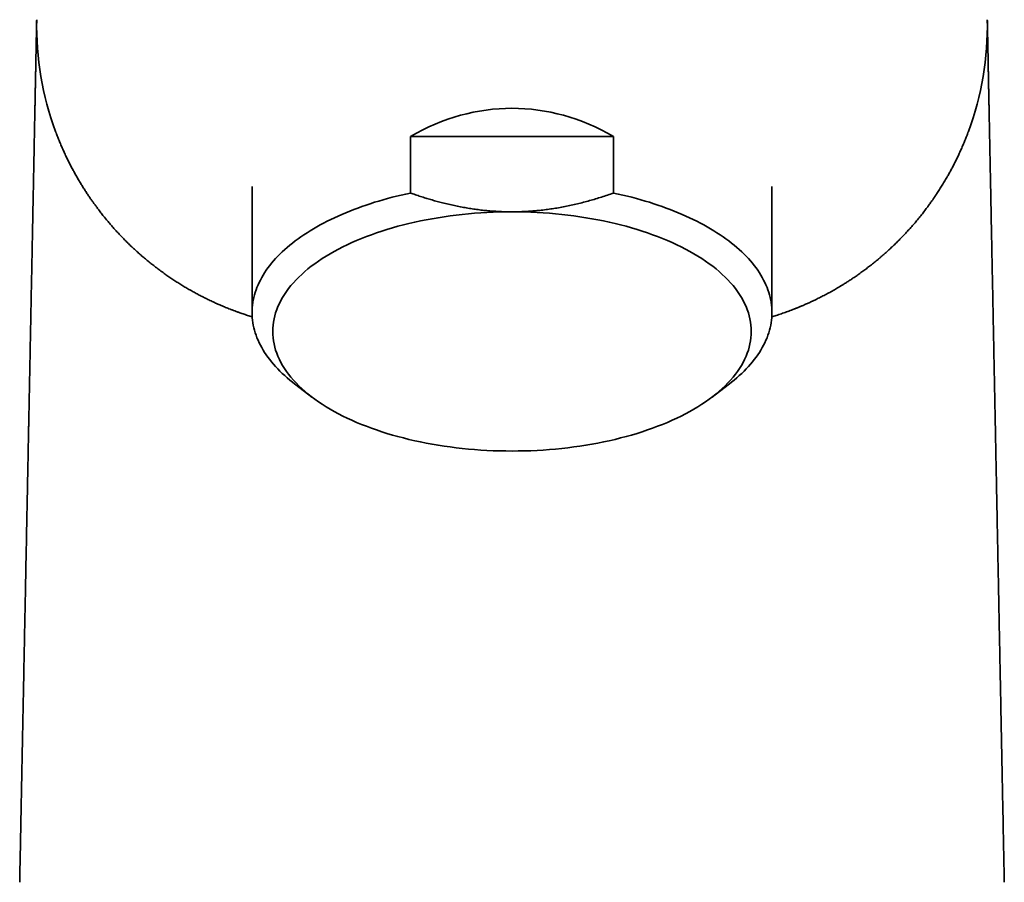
# Model space of a CAD drawing. Header units: millimetres. Extents: x 8 to 580, y 12 to 376.
# Tile 15 of 19: x 281 to 326, y 298 to 338. Entities that reach past the tile are written whole.
import ezdxf

# ---------------------------------------------------------------- set-up
doc = ezdxf.new("R2010")
doc.units = ezdxf.units.MM

msp = doc.modelspace()

# ---------------------------------------------------------------- linework, layer by layer
at = {"color": 7, "linetype": 'Continuous', "lineweight": 35}
for p, q in [((282.52, 332.377), (282.518, 332.381)), ((298.831, 329.55), (298.831, 332.148)), ((298.831, 332.148), (308.169, 332.148)), ((308.169, 332.148), (308.169, 329.55)), ((291.55, 329.842), (291.55, 324.05)), ((315.45, 324.05), (315.45, 329.842)), ((293.508, 320.773), (294.302, 320.168)), ((312.698, 320.168), (313.492, 320.773))]:
    msp.add_line(p, q, dxfattribs=at)
at = {"color": 7, "linetype": 'Continuous', "lineweight": 35, "flags": 128}
for points in [[(298.831, 329.55), (298.617, 329.504), (298.406, 329.455), (298.196, 329.405), (297.988, 329.352), (297.783, 329.297), (297.579, 329.24), (297.378, 329.182), (297.179, 329.121), (296.983, 329.059), (296.789, 328.994), (296.597, 328.928), (296.409, 328.86), (296.222, 328.79), (296.039, 328.718), (295.859, 328.644), (295.681, 328.569), (295.506, 328.492), (295.335, 328.413), (295.166, 328.333), (295.001, 328.251), (294.839, 328.167), (294.68, 328.082), (294.525, 327.995), (294.373, 327.907), (294.224, 327.817), (294.079, 327.726), (293.937, 327.634), (293.8, 327.54), (293.665, 327.445), (293.535, 327.348), (293.408, 327.25), (293.286, 327.151), (293.167, 327.051), (293.052, 326.95), (292.941, 326.848), (292.834, 326.744), (292.731, 326.64), (292.632, 326.534), (292.537, 326.428), (292.446, 326.321), (292.36, 326.213), (292.278, 326.104), (292.2, 325.994), (292.126, 325.883), (292.057, 325.772), (291.992, 325.66), (291.932, 325.548), (291.875, 325.435), (291.824, 325.321), (291.776, 325.207), (291.733, 325.093), (291.695, 324.978), (291.661, 324.863), (291.632, 324.747), (291.607, 324.632), (291.586, 324.516), (291.57, 324.399), (291.559, 324.283), (291.552, 324.167), (291.55, 324.05), (291.552, 323.934), (291.559, 323.817), (291.57, 323.701), (291.586, 323.585), (291.607, 323.469), (291.632, 323.353), (291.661, 323.238), (291.695, 323.123), (291.733, 323.008), (291.776, 322.893), (291.824, 322.779), (291.875, 322.666), (291.932, 322.553), (291.992, 322.44), (292.057, 322.328), (292.126, 322.217), (292.2, 322.107), (292.278, 321.997), (292.36, 321.888), (292.446, 321.78), (292.537, 321.673), (292.632, 321.566), (292.731, 321.461), (292.834, 321.356), (292.941, 321.253), (293.052, 321.151), (293.167, 321.049), (293.286, 320.949), (293.408, 320.85), (293.508, 320.773)], [(313.492, 320.773), (313.592, 320.85), (313.714, 320.949), (313.833, 321.049), (313.948, 321.151), (314.059, 321.253), (314.166, 321.356), (314.269, 321.461), (314.368, 321.566), (314.463, 321.673), (314.554, 321.78), (314.64, 321.888), (314.722, 321.997), (314.8, 322.107), (314.874, 322.217), (314.943, 322.328), (315.008, 322.44), (315.068, 322.553), (315.125, 322.666), (315.176, 322.779), (315.224, 322.893), (315.267, 323.008), (315.305, 323.123), (315.339, 323.238), (315.368, 323.353), (315.393, 323.469), (315.414, 323.585), (315.43, 323.701), (315.441, 323.817), (315.448, 323.934), (315.45, 324.05), (315.448, 324.167), (315.441, 324.283), (315.43, 324.399), (315.414, 324.516), (315.393, 324.632), (315.368, 324.747), (315.339, 324.863), (315.305, 324.978), (315.267, 325.093), (315.224, 325.207), (315.176, 325.321), (315.125, 325.435), (315.068, 325.548), (315.008, 325.66), (314.943, 325.772), (314.874, 325.883), (314.8, 325.994), (314.722, 326.104), (314.64, 326.213), (314.554, 326.321), (314.463, 326.428), (314.368, 326.534), (314.269, 326.64), (314.166, 326.744), (314.059, 326.848), (313.948, 326.95), (313.833, 327.051), (313.714, 327.151), (313.592, 327.25), (313.465, 327.348), (313.335, 327.445), (313.2, 327.54), (313.063, 327.634), (312.921, 327.726), (312.776, 327.817), (312.627, 327.907), (312.475, 327.995), (312.32, 328.082), (312.161, 328.167), (311.999, 328.251), (311.834, 328.333), (311.665, 328.413), (311.494, 328.492), (311.319, 328.569), (311.141, 328.644), (310.961, 328.718), (310.778, 328.79), (310.591, 328.86), (310.403, 328.928), (310.211, 328.994), (310.017, 329.059), (309.821, 329.121), (309.622, 329.182), (309.421, 329.24), (309.217, 329.297), (309.012, 329.352), (308.804, 329.405), (308.594, 329.455), (308.383, 329.504), (308.169, 329.55)], [(303.5, 328.684), (303.212, 328.682), (302.924, 328.677), (302.637, 328.667), (302.35, 328.654), (302.064, 328.637), (301.779, 328.617), (301.495, 328.592), (301.213, 328.564), (300.932, 328.532), (300.653, 328.497), (300.376, 328.458), (300.101, 328.415), (299.828, 328.369), (299.558, 328.319), (299.29, 328.266), (299.026, 328.209), (298.764, 328.149), (298.506, 328.085), (298.251, 328.018), (298, 327.947), (297.753, 327.874), (297.509, 327.797), (297.27, 327.717), (297.034, 327.634), (296.804, 327.548), (296.577, 327.459), (296.356, 327.367), (296.14, 327.272), (295.928, 327.174), (295.722, 327.073), (295.521, 326.97), (295.325, 326.865), (295.136, 326.756), (294.951, 326.646), (294.773, 326.532), (294.601, 326.417), (294.435, 326.3), (294.275, 326.18), (294.121, 326.058), (293.974, 325.934), (293.833, 325.809), (293.699, 325.681), (293.572, 325.552), (293.451, 325.421), (293.337, 325.289), (293.231, 325.155), (293.131, 325.02), (293.038, 324.884), (292.953, 324.746), (292.875, 324.608), (292.804, 324.468), (292.74, 324.328), (292.684, 324.187), (292.635, 324.045), (292.594, 323.902), (292.56, 323.759), (292.534, 323.616), (292.515, 323.472), (292.504, 323.328), (292.5, 323.184), (292.504, 323.04), (292.515, 322.896), (292.534, 322.753), (292.56, 322.609), (292.594, 322.466), (292.635, 322.324), (292.684, 322.182), (292.74, 322.041), (292.804, 321.9), (292.875, 321.761), (292.953, 321.622), (293.038, 321.485), (293.131, 321.348), (293.231, 321.213), (293.337, 321.08), (293.451, 320.947), (293.572, 320.816), (293.699, 320.687), (293.833, 320.56), (293.974, 320.434), (294.121, 320.311), (294.275, 320.189), (294.435, 320.069), (294.601, 319.951), (294.773, 319.836), (294.951, 319.723), (295.136, 319.612), (295.325, 319.504), (295.521, 319.398), (295.722, 319.295), (295.928, 319.195), (296.14, 319.097), (296.356, 319.002), (296.577, 318.91), (296.804, 318.821), (297.034, 318.735), (297.27, 318.652), (297.509, 318.572), (297.753, 318.495), (298, 318.421), (298.251, 318.351), (298.506, 318.284), (298.764, 318.22), (299.026, 318.16), (299.29, 318.103), (299.558, 318.05), (299.828, 318), (300.101, 317.953), (300.376, 317.911), (300.653, 317.872), (300.932, 317.836), (301.213, 317.804), (301.495, 317.776), (301.779, 317.752), (302.064, 317.731), (302.35, 317.714), (302.637, 317.701), (302.924, 317.692), (303.212, 317.686), (303.5, 317.684)], [(303.5, 317.684), (303.788, 317.686), (304.076, 317.692), (304.363, 317.701), (304.65, 317.714), (304.936, 317.731), (305.221, 317.752), (305.505, 317.776), (305.787, 317.804), (306.068, 317.836), (306.347, 317.872), (306.624, 317.911), (306.899, 317.953), (307.172, 318), (307.442, 318.05), (307.71, 318.103), (307.974, 318.16), (308.236, 318.22), (308.494, 318.284), (308.749, 318.351), (309, 318.421), (309.247, 318.495), (309.491, 318.572), (309.73, 318.652), (309.966, 318.735), (310.196, 318.821), (310.423, 318.91), (310.644, 319.002), (310.86, 319.097), (311.072, 319.195), (311.278, 319.295), (311.479, 319.398), (311.675, 319.504), (311.864, 319.612), (312.049, 319.723), (312.227, 319.836), (312.399, 319.951), (312.565, 320.069), (312.725, 320.189), (312.879, 320.311), (313.026, 320.434), (313.167, 320.56), (313.301, 320.687), (313.428, 320.816), (313.549, 320.947), (313.663, 321.08), (313.769, 321.213), (313.869, 321.348), (313.962, 321.485), (314.047, 321.622), (314.125, 321.761), (314.196, 321.9), (314.26, 322.041), (314.316, 322.182), (314.365, 322.324), (314.406, 322.466), (314.44, 322.609), (314.466, 322.753), (314.485, 322.896), (314.496, 323.04), (314.5, 323.184), (314.496, 323.328), (314.485, 323.472), (314.466, 323.616), (314.44, 323.759), (314.406, 323.902), (314.365, 324.045), (314.316, 324.187), (314.26, 324.328), (314.196, 324.468), (314.125, 324.608), (314.047, 324.746), (313.962, 324.884), (313.869, 325.02), (313.769, 325.155), (313.663, 325.289), (313.549, 325.421), (313.428, 325.552), (313.301, 325.681), (313.167, 325.809), (313.026, 325.934), (312.879, 326.058), (312.725, 326.18), (312.565, 326.3), (312.399, 326.417), (312.227, 326.532), (312.049, 326.646), (311.864, 326.756), (311.675, 326.865), (311.479, 326.97), (311.278, 327.073), (311.072, 327.174), (310.86, 327.272), (310.644, 327.367), (310.423, 327.459), (310.196, 327.548), (309.966, 327.634), (309.73, 327.717), (309.491, 327.797), (309.247, 327.874), (309, 327.947), (308.749, 328.018), (308.494, 328.085), (308.236, 328.149), (307.974, 328.209), (307.71, 328.266), (307.442, 328.319), (307.172, 328.369), (306.899, 328.415), (306.624, 328.458), (306.347, 328.497), (306.068, 328.532), (305.787, 328.564), (305.505, 328.592), (305.221, 328.617), (304.936, 328.637), (304.65, 328.654), (304.363, 328.667), (304.076, 328.677), (303.788, 328.682), (303.5, 328.684)]]:
    msp.add_lwpolyline(points, dxfattribs=at)
at = {"color": 7, "linetype": 'Continuous', "lineweight": 35}
for centre, start, end in [((295.646, 337.244), 178.8721, 200.3253), ((311.354, 337.244), 339.6747, 1.1279)]:
    msp.add_arc(centre, 14, start, end, dxfattribs=at)
msp.add_ellipse((303.5, 317.122), major_axis=(0, 16.324), ratio=0.732051, start_param=5.881753, end_param=6.684618, dxfattribs=at)
for points, knots in [([(280.868, 297.852), (280.872, 298.038), (280.879, 298.408), (280.89, 298.961), (280.901, 299.51), (280.911, 300.056), (280.922, 300.595), (280.932, 301.127), (280.943, 301.652), (280.953, 302.173), (280.963, 302.695), (280.974, 303.216), (280.984, 303.737), (280.994, 304.254), (281.004, 304.768), (281.014, 305.278), (281.024, 305.784), (281.034, 306.286), (281.044, 306.784), (281.054, 307.279), (281.063, 307.77), (281.073, 308.258), (281.082, 308.741), (281.092, 309.221), (281.101, 309.701), (281.111, 310.182), (281.12, 310.663), (281.129, 311.086), (281.136, 311.453), (281.142, 311.751), (281.146, 311.957), (281.148, 312.072), (281.149, 312.107), (281.149, 312.143), (281.15, 312.178), (281.151, 312.214), (281.154, 312.387), (281.16, 312.697), (281.169, 313.143), (281.178, 313.585), (281.186, 314.023), (281.195, 314.456), (281.203, 314.882), (281.212, 315.303), (281.22, 315.72), (281.228, 316.134), (281.236, 316.545), (281.244, 316.953), (281.252, 317.357), (281.259, 317.695), (281.264, 317.967), (281.268, 318.174), (281.272, 318.381), (281.276, 318.587), (281.28, 318.793), (281.286, 319.064), (281.292, 319.4), (281.3, 319.8), (281.308, 320.197), (281.316, 320.591), (281.323, 320.979), (281.331, 321.362), (281.338, 321.74), (281.346, 322.114), (281.353, 322.488), (281.36, 322.862), (281.368, 323.235), (281.375, 323.604), (281.382, 323.971), (281.389, 324.334), (281.396, 324.694), (281.403, 325.05), (281.41, 325.401), (281.417, 325.747), (281.424, 326.089), (281.431, 326.427), (281.437, 326.759), (281.444, 327.085), (281.45, 327.405), (281.456, 327.721), (281.462, 328.023), (281.468, 328.31), (281.473, 328.582), (281.478, 328.852), (281.484, 329.119), (281.489, 329.382), (281.494, 329.643), (281.499, 329.9), (281.504, 330.167), (281.51, 330.442), (281.515, 330.724), (281.521, 331.001), (281.526, 331.273), (281.531, 331.538), (281.536, 331.795), (281.541, 332.046), (281.546, 332.292), (281.551, 332.533), (281.555, 332.768), (281.56, 332.998), (281.564, 333.223), (281.568, 333.408), (281.571, 333.555), (281.573, 333.667), (281.575, 333.777), (281.577, 333.886), (281.58, 333.993), (281.582, 334.133), (281.586, 334.304), (281.59, 334.502), (281.593, 334.695), (281.597, 334.881), (281.601, 335.06), (281.604, 335.232), (281.607, 335.397), (281.61, 335.557), (281.613, 335.707), (281.616, 335.845), (281.619, 335.974), (281.621, 336.097), (281.623, 336.215), (281.625, 336.328), (281.628, 336.436), (281.63, 336.539), (281.632, 336.642), (281.634, 336.744), (281.636, 336.843), (281.637, 336.936), (281.639, 337.023), (281.641, 337.102), (281.642, 337.173), (281.643, 337.238), (281.645, 337.297), (281.646, 337.349), (281.647, 337.395), (281.647, 337.434), (281.648, 337.466), (281.648, 337.491), (281.649, 337.508), (281.649, 337.513), (281.649, 337.516)], [0, 0, 0, 0, 0.009646, 0.019228, 0.028748, 0.038204, 0.047599, 0.056767, 0.065877, 0.074929, 0.083925, 0.093046, 0.102111, 0.111119, 0.120072, 0.128969, 0.137813, 0.146604, 0.155343, 0.164031, 0.172669, 0.181258, 0.189799, 0.198293, 0.206741, 0.215367, 0.223947, 0.232482, 0.238091, 0.243681, 0.248585, 0.249226, 0.249867, 0.250508, 0.251148, 0.251788, 0.252428, 0.260548, 0.268635, 0.276691, 0.284716, 0.292713, 0.300539, 0.30834, 0.316116, 0.323868, 0.331598, 0.339306, 0.346995, 0.354664, 0.358674, 0.362679, 0.36668, 0.370677, 0.374669, 0.378657, 0.386573, 0.394482, 0.402387, 0.410289, 0.418188, 0.425946, 0.433704, 0.441465, 0.449228, 0.457155, 0.465088, 0.473028, 0.480976, 0.488935, 0.496906, 0.504889, 0.512797, 0.5207, 0.5286, 0.536498, 0.544394, 0.552151, 0.559908, 0.567669, 0.575434, 0.582371, 0.589314, 0.596262, 0.603217, 0.61018, 0.617152, 0.624133, 0.631124, 0.639155, 0.647164, 0.655154, 0.663124, 0.671077, 0.678873, 0.686654, 0.694422, 0.702179, 0.709926, 0.717663, 0.725392, 0.733115, 0.737159, 0.741201, 0.745242, 0.749282, 0.753322, 0.757361, 0.765328, 0.773278, 0.781213, 0.789134, 0.797042, 0.804799, 0.812547, 0.820288, 0.828122, 0.835103, 0.842068, 0.849019, 0.855957, 0.862884, 0.8698, 0.876706, 0.883604, 0.891543, 0.899473, 0.907395, 0.915311, 0.923222, 0.930991, 0.938758, 0.946526, 0.954357, 0.96233, 0.970284, 0.978222, 0.986146, 0.994057, 1, 1, 1, 1]), ([(325.351, 337.516), (325.351, 337.513), (325.351, 337.508), (325.352, 337.491), (325.352, 337.466), (325.353, 337.435), (325.353, 337.396), (325.354, 337.351), (325.355, 337.3), (325.356, 337.244), (325.358, 337.184), (325.359, 337.121), (325.36, 337.054), (325.362, 336.981), (325.363, 336.903), (325.365, 336.819), (325.367, 336.731), (325.368, 336.633), (325.371, 336.525), (325.373, 336.407), (325.375, 336.282), (325.378, 336.15), (325.381, 336.012), (325.384, 335.869), (325.386, 335.72), (325.39, 335.566), (325.393, 335.406), (325.396, 335.241), (325.399, 335.07), (325.403, 334.894), (325.406, 334.74), (325.408, 334.613), (325.41, 334.513), (325.412, 334.412), (325.414, 334.309), (325.416, 334.205), (325.419, 334.066), (325.422, 333.892), (325.427, 333.68), (325.431, 333.462), (325.435, 333.239), (325.44, 333.012), (325.444, 332.78), (325.449, 332.545), (325.454, 332.305), (325.459, 332.058), (325.464, 331.804), (325.469, 331.542), (325.474, 331.276), (325.479, 331.003), (325.485, 330.726), (325.49, 330.443), (325.496, 330.155), (325.502, 329.864), (325.508, 329.57), (325.513, 329.272), (325.519, 328.97), (325.525, 328.665), (325.531, 328.359), (325.537, 328.05), (325.544, 327.738), (325.55, 327.42), (325.556, 327.095), (325.563, 326.765), (325.569, 326.43), (325.576, 326.091), (325.583, 325.748), (325.59, 325.402), (325.597, 325.051), (325.604, 324.695), (325.611, 324.336), (325.618, 323.974), (325.625, 323.608), (325.632, 323.241), (325.639, 322.874), (325.647, 322.506), (325.654, 322.134), (325.661, 321.76), (325.669, 321.382), (325.676, 321.002), (325.684, 320.618), (325.69, 320.293), (325.695, 320.028), (325.699, 319.823), (325.704, 319.618), (325.708, 319.412), (325.712, 319.205), (325.717, 318.934), (325.724, 318.599), (325.731, 318.198), (325.739, 317.794), (325.747, 317.386), (325.756, 316.977), (325.764, 316.567), (325.772, 316.156), (325.78, 315.742), (325.788, 315.325), (325.796, 314.904), (325.805, 314.481), (325.813, 314.053), (325.821, 313.64), (325.829, 313.242), (325.836, 312.873), (325.841, 312.616), (325.844, 312.473), (325.845, 312.428), (325.846, 312.383), (325.847, 312.339), (325.848, 312.294), (325.851, 312.113), (325.858, 311.794), (325.867, 311.336), (325.876, 310.874), (325.885, 310.408), (325.894, 309.942), (325.903, 309.474), (325.912, 309.006), (325.922, 308.534), (325.931, 308.056), (325.941, 307.57), (325.95, 307.078), (325.96, 306.581), (325.97, 306.081), (325.98, 305.577), (325.99, 305.07), (326, 304.558), (326.01, 304.043), (326.02, 303.525), (326.031, 303.002), (326.041, 302.476), (326.051, 301.946), (326.062, 301.412), (326.073, 300.856), (326.084, 300.279), (326.096, 299.678), (326.108, 299.074), (326.12, 298.464), (326.128, 298.057), (326.132, 297.852)], [0, 0, 0, 0, 0.005979, 0.013871, 0.021777, 0.029697, 0.037492, 0.045305, 0.053138, 0.060904, 0.067836, 0.07477, 0.081705, 0.088644, 0.095588, 0.102539, 0.109496, 0.116461, 0.124324, 0.132198, 0.140086, 0.147991, 0.155912, 0.16371, 0.171529, 0.179368, 0.187107, 0.194851, 0.202605, 0.210371, 0.218149, 0.222229, 0.226313, 0.230402, 0.234495, 0.238593, 0.242696, 0.250544, 0.258396, 0.266251, 0.274113, 0.281981, 0.289716, 0.297461, 0.305216, 0.312984, 0.320923, 0.328878, 0.336848, 0.344837, 0.352845, 0.360873, 0.368922, 0.376891, 0.384848, 0.392792, 0.400726, 0.408651, 0.416427, 0.424196, 0.43196, 0.439721, 0.447637, 0.455551, 0.463466, 0.471382, 0.4793, 0.487222, 0.495149, 0.503111, 0.511062, 0.519001, 0.526931, 0.534852, 0.542625, 0.550392, 0.558155, 0.565915, 0.573674, 0.581432, 0.58919, 0.596951, 0.601018, 0.605085, 0.609154, 0.613225, 0.617297, 0.621371, 0.629124, 0.636893, 0.64468, 0.652486, 0.660311, 0.668017, 0.675745, 0.683495, 0.691269, 0.699068, 0.706894, 0.714746, 0.722627, 0.729586, 0.736569, 0.742733, 0.743542, 0.744351, 0.74516, 0.74597, 0.74678, 0.747591, 0.755785, 0.764019, 0.772295, 0.780612, 0.788973, 0.797228, 0.805526, 0.813869, 0.822258, 0.830866, 0.839523, 0.848231, 0.856991, 0.865803, 0.874668, 0.883587, 0.892562, 0.901593, 0.91068, 0.919825, 0.929029, 0.938292, 0.947615, 0.95794, 0.968341, 0.978817, 0.98937, 1, 1, 1, 1]), ([(282.52, 332.377), (282.524, 332.364), (282.534, 332.338), (282.547, 332.303), (282.555, 332.281), (282.559, 332.272)], [0, 0, 0, 0, 0.37945, 0.728437, 1, 1, 1, 1]), ([(291.557, 323.855), (291.522, 323.866), (291.415, 323.898), (291.239, 323.956), (291.053, 324.019), (290.892, 324.076), (290.76, 324.124), (290.669, 324.159), (290.618, 324.178), (290.602, 324.184), (290.587, 324.191), (290.571, 324.197), (290.555, 324.203), (290.475, 324.234), (290.331, 324.292), (290.126, 324.378), (289.92, 324.468), (289.716, 324.562), (289.513, 324.659), (289.314, 324.758), (289.12, 324.858), (288.931, 324.959), (288.743, 325.064), (288.555, 325.172), (288.369, 325.283), (288.185, 325.398), (288.001, 325.516), (287.818, 325.636), (287.637, 325.761), (287.452, 325.892), (287.262, 326.032), (287.076, 326.173), (286.931, 326.287), (286.848, 326.354), (286.817, 326.38), (286.807, 326.387), (286.797, 326.395), (286.788, 326.403), (286.778, 326.411), (286.718, 326.46), (286.608, 326.552), (286.45, 326.687), (286.293, 326.826), (286.138, 326.968), (285.983, 327.113), (285.833, 327.258), (285.688, 327.404), (285.546, 327.549), (285.406, 327.697), (285.267, 327.848), (285.13, 328.002), (284.994, 328.159), (284.86, 328.319), (284.727, 328.481), (284.597, 328.646), (284.496, 328.778), (284.422, 328.876), (284.376, 328.939), (284.33, 329.002), (284.284, 329.065), (284.241, 329.125), (284.181, 329.209), (284.106, 329.318), (284.008, 329.462), (283.907, 329.615), (283.802, 329.779), (283.699, 329.946), (283.596, 330.116), (283.496, 330.288), (283.399, 330.461), (283.303, 330.637), (283.209, 330.816), (283.116, 330.999), (283.024, 331.186), (282.934, 331.378), (282.846, 331.573), (282.76, 331.77), (282.677, 331.971), (282.609, 332.139), (282.571, 332.24), (282.559, 332.273)], [0, 0, 0, 0, 0.006551, 0.019668, 0.032933, 0.041771, 0.050677, 0.058572, 0.059609, 0.060648, 0.061688, 0.062728, 0.06377, 0.064812, 0.078591, 0.092566, 0.10674, 0.121119, 0.135706, 0.150504, 0.164653, 0.178997, 0.193537, 0.208277, 0.223218, 0.238363, 0.253715, 0.269275, 0.285047, 0.301031, 0.318861, 0.336954, 0.353094, 0.360262, 0.361203, 0.362145, 0.363088, 0.364032, 0.364976, 0.365921, 0.381705, 0.397729, 0.413994, 0.430501, 0.447251, 0.464246, 0.480494, 0.496962, 0.513649, 0.530557, 0.547686, 0.565037, 0.58261, 0.600407, 0.618428, 0.636673, 0.643419, 0.650196, 0.657003, 0.66384, 0.670523, 0.676566, 0.690953, 0.705541, 0.722673, 0.740075, 0.757748, 0.775692, 0.793908, 0.812064, 0.830482, 0.849162, 0.868106, 0.887707, 0.907583, 0.927733, 0.948158, 0.968858, 0.989833, 1, 1, 1, 1]), ([(324.433, 332.251), (324.423, 332.225), (324.387, 332.131), (324.323, 331.97), (324.239, 331.768), (324.153, 331.57), (324.065, 331.375), (323.976, 331.186), (323.887, 331.004), (323.798, 330.829), (323.707, 330.656), (323.615, 330.486), (323.514, 330.306), (323.403, 330.115), (323.282, 329.914), (323.159, 329.718), (323.065, 329.573), (323.002, 329.478), (322.97, 329.43), (322.938, 329.383), (322.907, 329.337), (322.874, 329.289), (322.838, 329.238), (322.778, 329.151), (322.692, 329.032), (322.572, 328.867), (322.438, 328.691), (322.291, 328.504), (322.142, 328.32), (321.99, 328.14), (321.837, 327.964), (321.681, 327.791), (321.524, 327.622), (321.371, 327.463), (321.223, 327.314), (321.08, 327.174), (320.936, 327.037), (320.797, 326.908), (320.662, 326.787), (320.538, 326.677), (320.451, 326.603), (320.403, 326.562), (320.388, 326.549), (320.373, 326.536), (320.357, 326.524), (320.342, 326.511), (320.276, 326.455), (320.156, 326.357), (319.982, 326.219), (319.807, 326.084), (319.63, 325.952), (319.452, 325.823), (319.279, 325.703), (319.113, 325.591), (318.953, 325.486), (318.831, 325.408), (318.749, 325.357), (318.706, 325.33), (318.664, 325.304), (318.618, 325.276), (318.521, 325.218), (318.37, 325.128), (318.164, 325.011), (317.954, 324.897), (317.743, 324.787), (317.53, 324.68), (317.335, 324.586), (317.158, 324.504), (316.999, 324.433), (316.877, 324.38), (316.792, 324.344), (316.745, 324.324), (316.698, 324.304), (316.651, 324.285), (316.603, 324.266), (316.556, 324.247), (316.509, 324.228), (316.401, 324.186), (316.233, 324.121), (316.001, 324.037), (315.769, 323.958), (315.583, 323.897), (315.473, 323.864), (315.443, 323.855)], [0, 0, 0, 0, 0.007966, 0.029058, 0.04987, 0.070402, 0.090654, 0.110627, 0.129203, 0.14753, 0.16561, 0.183442, 0.201026, 0.222659, 0.243906, 0.264768, 0.285245, 0.290333, 0.295397, 0.300436, 0.305451, 0.310442, 0.315858, 0.321875, 0.338305, 0.354561, 0.375295, 0.395741, 0.415899, 0.43577, 0.455355, 0.474655, 0.493672, 0.512405, 0.528657, 0.544692, 0.56051, 0.576113, 0.589665, 0.603052, 0.614696, 0.616211, 0.617724, 0.619235, 0.620744, 0.622251, 0.623755, 0.640746, 0.657505, 0.674032, 0.690329, 0.7064, 0.722244, 0.736002, 0.749588, 0.763004, 0.766517, 0.770019, 0.773509, 0.776995, 0.781092, 0.797055, 0.813328, 0.829384, 0.845228, 0.860862, 0.876291, 0.887477, 0.898557, 0.909532, 0.912746, 0.915951, 0.919148, 0.922335, 0.925514, 0.928684, 0.931846, 0.934998, 0.950135, 0.965085, 0.979854, 0.99445, 1, 1, 1, 1]), ([(324.432, 332.249), (324.434, 332.255), (324.442, 332.274), (324.454, 332.307), (324.468, 332.344), (324.477, 332.367), (324.48, 332.377)], [0, 0, 0, 0, 0.128171, 0.439035, 0.779542, 1, 1, 1, 1]), ([(303.5, 328.684), (303.409, 328.685), (303.228, 328.686), (302.956, 328.696), (302.685, 328.711), (302.414, 328.732), (302.142, 328.759), (301.873, 328.792), (301.605, 328.831), (301.336, 328.876), (301.063, 328.926), (300.788, 328.984), (300.515, 329.046), (300.253, 329.111), (300.004, 329.178), (299.767, 329.245), (299.531, 329.316), (299.296, 329.391), (299.063, 329.469), (298.908, 329.523), (298.831, 329.55)], [0, 0, 0, 0, 0.056559, 0.113136, 0.169714, 0.226274, 0.283214, 0.340154, 0.396331, 0.452508, 0.511348, 0.570203, 0.62906, 0.687903, 0.73985, 0.791803, 0.843751, 0.895833, 0.947918, 1, 1, 1, 1]), ([(308.169, 329.55), (308.079, 329.518), (307.897, 329.455), (307.622, 329.364), (307.345, 329.278), (307.067, 329.197), (306.786, 329.121), (306.504, 329.05), (306.219, 328.985), (306.026, 328.945), (305.833, 328.907), (305.64, 328.871), (305.353, 328.825), (305.064, 328.784), (304.787, 328.752), (304.521, 328.727), (304.266, 328.708), (304.011, 328.694), (303.755, 328.686), (303.585, 328.685), (303.5, 328.684)], [0, 0, 0, 0, 0.061153, 0.122317, 0.183479, 0.24463, 0.305804, 0.366994, 0.428181, 0.489353, 0.490906, 0.551714, 0.612542, 0.673368, 0.734174, 0.787325, 0.840498, 0.893679, 0.946851, 1, 1, 1, 1])]:
    msp.add_open_spline(points, degree=3, knots=knots, dxfattribs=at)

doc.saveas('drawing.dxf')
